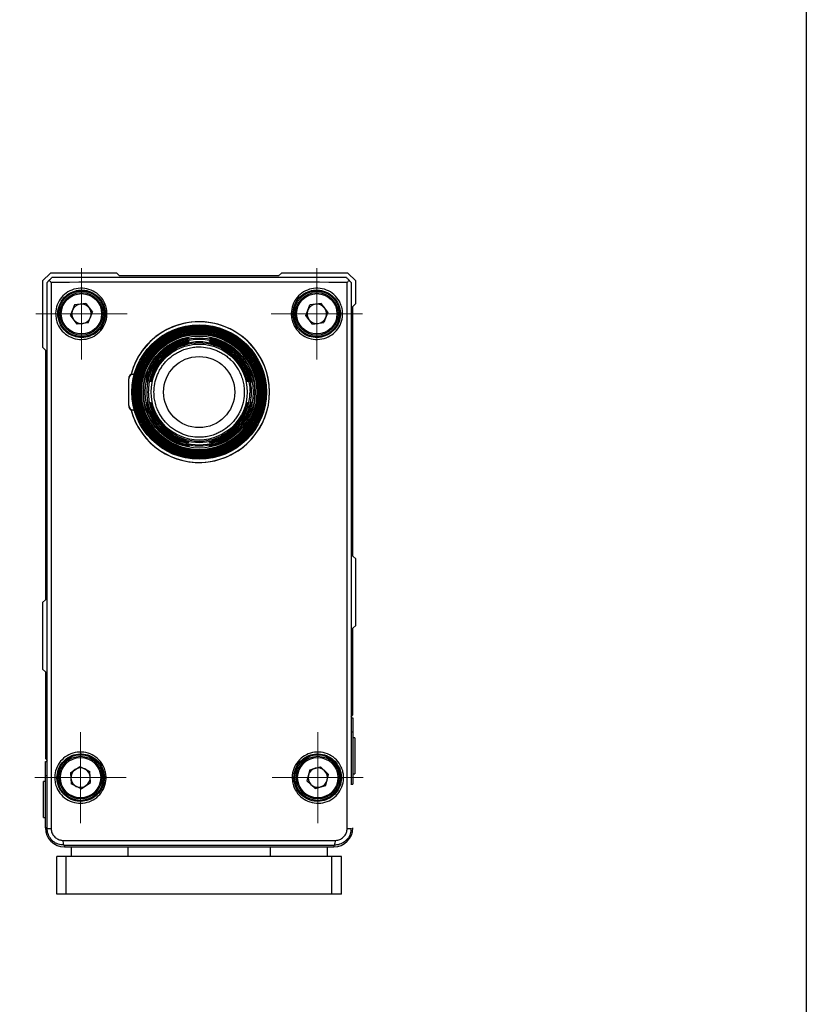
# Model space of a CAD drawing. Header units: inches. Extents: x 0 to 5766, y -2164 to 1330.
# Tile 98 of 210: x 3517 to 3600, y 291 to 395. Entities that reach past the tile are written whole.
import ezdxf

# ---------------------------------------------------------------- set-up
doc = ezdxf.new("R2010")
doc.units = ezdxf.units.IN
doc.header["$MEASUREMENT"] = 0
for name, pattern in [('AM_ISO08W050x2', [9, 6, -0.75, 1.5, -0.75]), ('CENTER', [2, 1.25, -0.25, 0.25, -0.25]), ('SLD-實線', [0])]:
    doc.linetypes.add(name, pattern=pattern)
doc.layers.add('AM_7', color=4, linetype='CENTER', lineweight=15)

# ---------------------------------------------------------------- blocks, each defined once
blk = doc.blocks.new('108度接頭-側視')
at = {"linetype": 'Continuous', "lineweight": 25}
for p, q in [((-1.09, 5.69), (-1.09, 5.68)), ((-1.09, 5.32), (-1.09, 5.31)), ((1.09, 5.68), (1.09, 5.69)), ((1.09, 5.31), (1.09, 5.32)), ((-7.42, -1.4), (-7.42, 1.4)), ((-6.92, 1.9), (-6.83, 1.9)), ((-5.5, 1.09), (-5.5, 1.09)), ((-5.29, 2.02), (-5.19, 1.98)), ((-5.12, 1.09), (-5.13, 1.09)), ((-4.9, 2.03), (-4.79, 1.98)), ((4.9, 2.03), (4.79, 1.98)), ((5.13, 1.09), (5.12, 1.09)), ((5.29, 2.02), (5.18, 1.98)), ((5.5, 1.09), (5.5, 1.09)), ((-5.73, 0), (-5.86, 0)), ((-5.36, 0), (-5.49, 0)), ((5.36, 0), (5.49, 0)), ((5.86, 0), (5.73, 0)), ((-6.83, -1.9), (-6.92, -1.9)), ((-5.5, -1.09), (-5.5, -1.09)), ((-5.29, -2.02), (-5.18, -1.98)), ((-5.13, -1.09), (-5.12, -1.09)), ((-4.9, -2.03), (-4.79, -1.98)), ((4.79, -1.98), (4.9, -2.03)), ((5.12, -1.09), (5.13, -1.09)), ((5.18, -1.98), (5.29, -2.02)), ((5.5, -1.09), (5.5, -1.09)), ((-1.09, -5.31), (-1.09, -5.32)), ((-1.09, -5.68), (-1.09, -5.69)), ((1.09, -5.32), (1.09, -5.31)), ((1.09, -5.69), (1.09, -5.68))]:
    blk.add_line(p, q, dxfattribs=at)
at = {"linetype": 'Continuous', "lineweight": 25, "flags": 128}
for points in [[(-5.38, 1.24), (-5.34, 1.25), (-5.31, 1.25)], [(5.38, -1.24), (5.34, -1.25), (5.31, -1.25)]]:
    blk.add_lwpolyline(points, dxfattribs=at)
at = {"linetype": 'Continuous', "lineweight": 25}
for radius in [7.09, 7, 6.9, 6.81, 6.72, 6.63, 6.54, 6.45, 6.35, 6.26, 6.17, 6.08, 5.91, 5.06, 3.75]:
    blk.add_circle((0, 0), radius, dxfattribs=at)
for centre, radius, start, end in [((0, 0), 7.41, 0, 165.124), ((0, 0), 5.67, 20.8997, 159.1003), ((0, 0), 5.55, 21.3757, 158.6243), ((0, 0), 5.55, 21.3757, 158.6243), ((0, 0), 5.3, 22.4827, 157.5173), ((-0.47, 5.94), 1.59, 196.1217, 200.5098), ((-1.05, 5.5), 0.2, 100.7479, 157.9623), ((-1.05, 5.12), 0.2, 101.5139, 158.3609), ((-1.05, 5.49), 0.2, 100.7682, 155.4127), ((-1.05, 5.11), 0.2, 101.5371, 155.7246), ((1.05, 5.5), 0.2, 46.6593, 79.2352), ((1.05, 5.49), 0.2, 52.5292, 79.2126), ((1.05, 5.12), 0.2, 45.7614, 78.4694), ((1.05, 5.11), 0.2, 51.7191, 78.4439), ((0.5, 5.93), 1.57, 339.5264, 343.8875), ((0, 0), 5.18, 23.0368, 156.9632), ((0, 0), 5.18, 23.0368, 156.9632), ((-0.48, 5.59), 1.6, 197.6116, 201.9612), ((0.5, 5.58), 1.58, 338.0745, 342.3974), ((-6.92, 1.4), 0.5, 90, 180), ((-5.31, 1.05), 0.2, 138.3629, 168.8611), ((-5.3, 1.05), 0.2, 142.0913, 168.8453), ((-5.3, 1.05), 0.199, 90.0016, 110.8228), ((-4.93, 1.05), 0.2, 137.5532, 168.0387), ((-4.93, 1.05), 0.2, 141.2791, 168.021), ((4.93, 1.05), 0.2, 11.9601, 65.8112), ((4.93, 1.05), 0.2, 11.9445, 67.5988), ((5.3, 1.05), 0.2, 11.1356, 65.4358), ((5.31, 1.05), 0.2, 11.1219, 67.2012), ((0, 0), 7.42, 194.8665, 0), ((-6.92, -1.4), 0.5, 180, 270), ((-5.3, -1.05), 0.2, 191.1355, 245.4883), ((-5.31, -1.05), 0.2, 191.1219, 247.2012), ((0, 0), 5.67, 200.8997, 339.1003), ((0, 0), 5.55, 201.3757, 338.6243), ((0, 0), 5.55, 201.3757, 338.6243), ((-4.93, -1.05), 0.2, 191.9445, 247.5988), ((-4.93, -1.05), 0.2, 191.9601, 245.8112), ((0, 0), 5.3, 202.4827, 337.5173), ((0, 0), 5.18, 203.0368, 336.9632), ((0, 0), 5.18, 203.0368, 336.9632), ((4.93, -1.05), 0.2, 321.2791, 348.021), ((4.93, -1.05), 0.2, 317.5532, 348.0387), ((5.3, -1.05), 0.199, 270.0016, 290.4166), ((5.3, -1.05), 0.2, 322.0913, 348.8453), ((5.31, -1.05), 0.2, 318.3629, 348.8611), ((-0.5, -5.58), 1.58, 158.0745, 162.3974), ((0.48, -5.59), 1.6, 17.6116, 21.9612), ((-0.5, -5.93), 1.57, 159.5264, 163.8875), ((-1.05, -5.12), 0.2, 225.7614, 258.4694), ((-1.05, -5.5), 0.2, 226.6593, 259.2352), ((-1.05, -5.11), 0.2, 231.7191, 258.4439), ((-1.05, -5.49), 0.2, 232.5292, 259.2126), ((1.05, -5.11), 0.2, 281.5372, 335.5452), ((1.05, -5.12), 0.2, 281.5139, 338.3609), ((1.05, -5.49), 0.2, 280.7683, 335.1961), ((1.05, -5.5), 0.2, 280.7479, 337.9623), ((0.47, -5.94), 1.59, 16.1217, 20.5098)]:
    blk.add_arc(centre, radius, start, end, dxfattribs=at)
for points, knots in [([(-5.86, 0), (-5.84, 0.29), (-5.82, 0.88), (-5.65, 1.6), (-5.45, 2.16), (-5.27, 2.57), (-5.05, 2.97), (-4.74, 3.46), (-4.29, 4.01), (-3.66, 4.6), (-2.89, 5.13), (-2.3, 5.37), (-2, 5.5)], [0, 0, 0, 0, 0.1218445, 0.2457066, 0.3084396, 0.371677, 0.4354186, 0.4996639, 0.6121704, 0.7330676, 0.8623472, 1, 1, 1, 1]), ([(-2, 5.37), (-2.29, 5.24), (-2.86, 5), (-3.49, 4.56), (-3.93, 4.18), (-4.22, 3.88), (-4.48, 3.58), (-4.81, 3.13), (-5.17, 2.51), (-5.49, 1.69), (-5.69, 0.85), (-5.71, 0.28), (-5.73, 0)], [0, 0, 0, 0, 0.137437, 0.266712, 0.328332, 0.387909, 0.445443, 0.500935, 0.628661, 0.754411, 0.878189, 1, 1, 1, 1]), ([(-1.09, 5.31), (-1.09, 5.3), (-1.1, 5.29), (-1.16, 5.27), (-1.25, 5.24), (-1.41, 5.19), (-1.66, 5.11), (-1.89, 5.02), (-2.01, 4.98)], [0, 0, 0, 0, 0.125179, 0.250926, 0.375331, 0.501218, 0.750409, 1, 1, 1, 1]), ([(-2, 5.5), (-1.89, 5.54), (-1.66, 5.61), (-1.4, 5.67), (-1.24, 5.69), (-1.16, 5.7), (-1.1, 5.7), (-1.09, 5.7), (-1.09, 5.69)], [0, 0, 0, 0, 0.250195, 0.499281, 0.624871, 0.749499, 0.874886, 1, 1, 1, 1]), ([(-1.09, 5.68), (-1.09, 5.68), (-1.1, 5.67), (-1.18, 5.64), (-1.35, 5.59), (-1.66, 5.49), (-1.89, 5.41), (-2, 5.37)], [0, 0, 0, 0, 0.125367, 0.251256, 0.500577, 0.750103, 1, 1, 1, 1]), ([(-2, 5.1), (-1.89, 5.15), (-1.66, 5.23), (-1.41, 5.29), (-1.25, 5.32), (-1.16, 5.33), (-1.1, 5.33), (-1.09, 5.32), (-1.09, 5.32)], [0, 0, 0, 0, 0.250208, 0.499305, 0.624944, 0.749507, 0.874905, 1, 1, 1, 1]), ([(1.09, 5.69), (1.09, 5.7), (1.1, 5.7), (1.16, 5.7), (1.24, 5.69), (1.4, 5.67), (1.66, 5.61), (1.89, 5.54), (2, 5.5)], [0, 0, 0, 0, 0.12538, 0.251104, 0.375672, 0.501341, 0.75042, 1, 1, 1, 1]), ([(2, 5.37), (1.89, 5.41), (1.66, 5.49), (1.35, 5.59), (1.18, 5.64), (1.1, 5.67), (1.09, 5.68), (1.09, 5.68)], [0, 0, 0, 0, 0.250528, 0.499998, 0.749264, 0.874856, 1, 1, 1, 1]), ([(1.09, 5.32), (1.09, 5.32), (1.1, 5.33), (1.16, 5.33), (1.25, 5.32), (1.41, 5.29), (1.66, 5.23), (1.89, 5.15), (2, 5.1)], [0, 0, 0, 0, 0.125365, 0.2511032, 0.3756163, 0.5013437, 0.7504043, 1, 1, 1, 1]), ([(2.01, 4.98), (1.89, 5.02), (1.66, 5.11), (1.41, 5.19), (1.25, 5.24), (1.16, 5.27), (1.1, 5.29), (1.09, 5.3), (1.09, 5.31)], [0, 0, 0, 0, 0.250236, 0.499395, 0.625166, 0.749599, 0.875047, 1, 1, 1, 1]), ([(2, 5.5), (2.3, 5.37), (2.89, 5.13), (3.54, 4.68), (3.99, 4.29), (4.29, 3.99), (4.56, 3.68), (4.91, 3.22), (5.28, 2.58), (5.61, 1.74), (5.82, 0.88), (5.84, 0.29), (5.86, 0)], [0, 0, 0, 0, 0.137821, 0.267257, 0.328871, 0.388381, 0.445786, 0.501086, 0.628823, 0.754556, 0.878283, 1, 1, 1, 1]), ([(5.73, 0), (5.71, 0.28), (5.69, 0.85), (5.52, 1.55), (5.33, 2.1), (5.16, 2.5), (4.95, 2.89), (4.65, 3.37), (4.22, 3.91), (3.6, 4.48), (2.86, 5), (2.29, 5.25), (2, 5.37)], [0, 0, 0, 0, 0.121943, 0.245861, 0.308608, 0.371852, 0.435593, 0.499831, 0.612655, 0.733623, 0.862737, 1, 1, 1, 1]), ([(-5.49, 0), (-5.48, 0.27), (-5.45, 0.81), (-5.3, 1.47), (-5.12, 1.99), (-4.96, 2.37), (-4.76, 2.74), (-4.48, 3.18), (-4.08, 3.7), (-3.5, 4.25), (-2.81, 4.75), (-2.28, 4.98), (-2, 5.1)], [0, 0, 0, 0, 0.12207, 0.24609, 0.308875, 0.372147, 0.435907, 0.500154, 0.613267, 0.734284, 0.863198, 1, 1, 1, 1]), ([(-2.01, 4.98), (-2.28, 4.85), (-2.81, 4.61), (-3.5, 4.09), (-4.1, 3.49), (-4.57, 2.84), (-4.94, 2.14), (-5.18, 1.43), (-5.33, 0.71), (-5.35, 0.23), (-5.36, 0)], [0, 0, 0, 0, 0.139909, 0.27555, 0.406928, 0.534046, 0.656909, 0.77552, 0.889883, 1, 1, 1, 1]), ([(-4.76, 0), (-4.74, 0.3), (-4.71, 0.9), (-4.49, 1.63), (-4.23, 2.19), (-3.99, 2.61), (-3.7, 3.01), (-3.26, 3.49), (-2.75, 3.91), (-2.19, 4.23), (-1.72, 4.45), (-1.19, 4.62), (-0.6, 4.74), (0.1, 4.78), (0.9, 4.71), (1.63, 4.49), (2.19, 4.23), (2.61, 3.99), (3.01, 3.7), (3.49, 3.26), (3.91, 2.75), (4.23, 2.19), (4.45, 1.72), (4.62, 1.19), (4.74, 0.6), (4.75, 0.2), (4.76, 0)], [0, 0, 0, 0, 0.059972, 0.119927, 0.152119, 0.184276, 0.217153, 0.249995, 0.315625, 0.347818, 0.379975, 0.420106, 0.459901, 0.5, 0.559981, 0.619927, 0.652119, 0.684276, 0.717153, 0.749995, 0.815625, 0.847818, 0.879975, 0.920098, 0.959893, 1, 1, 1, 1]), ([(2, 5.1), (2.28, 4.98), (2.81, 4.74), (3.4, 4.32), (3.81, 3.96), (4.08, 3.68), (4.32, 3.39), (4.63, 2.96), (4.97, 2.37), (5.27, 1.6), (5.45, 0.81), (5.48, 0.27), (5.49, 0)], [0, 0, 0, 0, 0.136968, 0.266046, 0.327666, 0.387306, 0.444966, 0.500645, 0.628378, 0.754184, 0.878058, 1, 1, 1, 1]), ([(2.01, 4.98), (2.28, 4.85), (2.81, 4.61), (3.5, 4.09), (4.1, 3.49), (4.57, 2.84), (4.94, 2.14), (5.18, 1.43), (5.33, 0.71), (5.35, 0.23), (5.36, 0)], [0, 0, 0, 0, 0.139909, 0.27555, 0.406928, 0.534046, 0.656909, 0.77552, 0.889883, 1, 1, 1, 1]), ([(-7.16, 1.9), (-7.2, 1.88), (-7.27, 1.83), (-7.35, 1.72), (-7.41, 1.6), (-7.41, 1.51), (-7.42, 1.47)], [0, 0, 0, 0, 0.245503, 0.499783, 0.754179, 1, 1, 1, 1]), ([(-7.15, 1.9), (-7.16, 1.9), (-7.18, 1.9), (-7.09, 1.9), (-6.96, 1.9), (-6.92, 1.9)], [0, 0, 0, 0, 0.111985, 0.656426, 1, 1, 1, 1]), ([(-5.5, 1.09), (-5.51, 1.09), (-5.51, 1.1), (-5.51, 1.16), (-5.5, 1.25), (-5.48, 1.41), (-5.42, 1.68), (-5.33, 1.91), (-5.29, 2.02)], [0, 0, 0, 0, 0.125377, 0.251122, 0.375644, 0.501354, 0.750401, 1, 1, 1, 1]), ([(-5.17, 2.02), (-5.21, 1.91), (-5.3, 1.67), (-5.38, 1.41), (-5.43, 1.25), (-5.46, 1.16), (-5.48, 1.1), (-5.49, 1.09), (-5.5, 1.09)], [0, 0, 0, 0, 0.250209, 0.499357, 0.625115, 0.74957, 0.875027, 1, 1, 1, 1]), ([(-5.13, 1.09), (-5.13, 1.1), (-5.14, 1.1), (-5.14, 1.16), (-5.12, 1.26), (-5.09, 1.42), (-5.03, 1.68), (-4.94, 1.91), (-4.9, 2.03)], [0, 0, 0, 0, 0.12536, 0.251122, 0.37558, 0.501357, 0.750384, 1, 1, 1, 1]), ([(-4.77, 2.03), (-4.82, 1.91), (-4.91, 1.68), (-5, 1.42), (-5.05, 1.26), (-5.08, 1.16), (-5.11, 1.1), (-5.12, 1.1), (-5.12, 1.09)], [0, 0, 0, 0, 0.25023, 0.499393, 0.625218, 0.749587, 0.875063, 1, 1, 1, 1]), ([(5.12, 1.09), (5.12, 1.1), (5.11, 1.1), (5.08, 1.16), (5.05, 1.26), (5, 1.42), (4.91, 1.68), (4.82, 1.91), (4.77, 2.03)], [0, 0, 0, 0, 0.125179, 0.250972, 0.375309, 0.501246, 0.750403, 1, 1, 1, 1]), ([(4.9, 2.03), (4.94, 1.91), (5.03, 1.68), (5.09, 1.42), (5.12, 1.25), (5.14, 1.16), (5.14, 1.1), (5.13, 1.1), (5.13, 1.09)], [0, 0, 0, 0, 0.250144, 0.499271, 0.624965, 0.749479, 0.874905, 1, 1, 1, 1]), ([(5.5, 1.09), (5.49, 1.09), (5.48, 1.1), (5.46, 1.16), (5.43, 1.25), (5.38, 1.41), (5.3, 1.68), (5.21, 1.91), (5.17, 2.02)], [0, 0, 0, 0, 0.125212, 0.250982, 0.375386, 0.50124, 0.750417, 1, 1, 1, 1]), ([(5.29, 2.02), (5.33, 1.91), (5.42, 1.67), (5.48, 1.41), (5.5, 1.25), (5.51, 1.16), (5.51, 1.1), (5.51, 1.09), (5.5, 1.09)], [0, 0, 0, 0, 0.250145, 0.49925, 0.624886, 0.749471, 0.874885, 1, 1, 1, 1]), ([(-2, -5.5), (-2.3, -5.37), (-2.89, -5.13), (-3.54, -4.68), (-3.99, -4.29), (-4.29, -3.99), (-4.56, -3.68), (-4.91, -3.22), (-5.28, -2.58), (-5.61, -1.74), (-5.82, -0.88), (-5.84, -0.29), (-5.86, 0)], [0, 0, 0, 0, 0.1378293, 0.2672679, 0.3288812, 0.3883892, 0.445791, 0.5010861, 0.6288292, 0.7545645, 0.878289, 1, 1, 1, 1]), ([(-5.73, 0), (-5.71, -0.28), (-5.69, -0.85), (-5.52, -1.55), (-5.33, -2.1), (-5.16, -2.5), (-4.95, -2.89), (-4.65, -3.37), (-4.22, -3.91), (-3.6, -4.48), (-2.86, -5), (-2.29, -5.24), (-2, -5.37)], [0, 0, 0, 0, 0.1219379, 0.2458548, 0.3086021, 0.3718468, 0.4355897, 0.4998313, 0.6126486, 0.7336138, 0.8627299, 1, 1, 1, 1]), ([(-2, -5.1), (-2.28, -4.98), (-2.81, -4.74), (-3.4, -4.32), (-3.81, -3.96), (-4.08, -3.68), (-4.32, -3.39), (-4.63, -2.96), (-4.97, -2.37), (-5.27, -1.6), (-5.45, -0.81), (-5.48, -0.27), (-5.49, 0)], [0, 0, 0, 0, 0.13696, 0.266036, 0.327656, 0.387298, 0.444961, 0.500645, 0.628372, 0.754175, 0.878052, 1, 1, 1, 1]), ([(-5.36, 0), (-5.35, -0.23), (-5.33, -0.71), (-5.18, -1.43), (-4.94, -2.14), (-4.57, -2.84), (-4.1, -3.49), (-3.5, -4.09), (-2.81, -4.61), (-2.28, -4.85), (-2.01, -4.98)], [0, 0, 0, 0, 0.110117, 0.22448, 0.343091, 0.465954, 0.593072, 0.72445, 0.860091, 1, 1, 1, 1]), ([(4.76, 0), (4.74, -0.3), (4.71, -0.9), (4.49, -1.63), (4.23, -2.19), (3.99, -2.61), (3.7, -3.01), (3.26, -3.49), (2.75, -3.91), (2.19, -4.23), (1.72, -4.45), (1.19, -4.62), (0.6, -4.74), (-0.1, -4.78), (-0.9, -4.71), (-1.63, -4.49), (-2.19, -4.23), (-2.61, -3.99), (-3.01, -3.7), (-3.49, -3.26), (-3.91, -2.75), (-4.23, -2.19), (-4.45, -1.72), (-4.62, -1.19), (-4.74, -0.6), (-4.75, -0.2), (-4.76, 0)], [0, 0, 0, 0, 0.0599721, 0.1199267, 0.152119, 0.1842761, 0.2171534, 0.2499947, 0.3156254, 0.3478177, 0.3799748, 0.4201058, 0.4599007, 0.5000004, 0.5599813, 0.6199267, 0.652119, 0.6842761, 0.7171534, 0.7499947, 0.8156254, 0.8478177, 0.8799748, 0.9200977, 0.9598926, 1, 1, 1, 1]), ([(5.49, 0), (5.48, -0.27), (5.45, -0.81), (5.3, -1.47), (5.12, -1.99), (4.96, -2.37), (4.76, -2.74), (4.48, -3.18), (4.08, -3.7), (3.5, -4.25), (2.81, -4.75), (2.28, -4.98), (2, -5.1)], [0, 0, 0, 0, 0.1220698, 0.2460899, 0.3088749, 0.3721474, 0.4359073, 0.500154, 0.6132671, 0.7342842, 0.8631979, 1, 1, 1, 1]), ([(2, -5.37), (2.29, -5.24), (2.86, -5), (3.49, -4.56), (3.93, -4.18), (4.22, -3.88), (4.48, -3.58), (4.81, -3.13), (5.17, -2.51), (5.49, -1.69), (5.69, -0.85), (5.71, -0.28), (5.73, 0)], [0, 0, 0, 0, 0.137437, 0.266712, 0.328332, 0.387909, 0.445443, 0.500935, 0.628661, 0.754411, 0.878189, 1, 1, 1, 1]), ([(5.86, 0), (5.84, -0.29), (5.82, -0.88), (5.65, -1.6), (5.45, -2.16), (5.27, -2.57), (5.05, -2.97), (4.74, -3.46), (4.29, -4.01), (3.66, -4.6), (2.89, -5.13), (2.3, -5.37), (2, -5.5)], [0, 0, 0, 0, 0.1218445, 0.2457066, 0.3084396, 0.371677, 0.4354186, 0.4996639, 0.6121704, 0.7330676, 0.8623472, 1, 1, 1, 1]), ([(2.01, -4.98), (2.28, -4.85), (2.81, -4.61), (3.5, -4.09), (4.1, -3.49), (4.57, -2.84), (4.94, -2.14), (5.18, -1.43), (5.33, -0.71), (5.35, -0.23), (5.36, 0)], [0, 0, 0, 0, 0.139909, 0.27555, 0.406928, 0.534046, 0.656909, 0.77552, 0.889883, 1, 1, 1, 1]), ([(-7.42, -1.47), (-7.41, -1.51), (-7.41, -1.6), (-7.35, -1.72), (-7.27, -1.83), (-7.2, -1.88), (-7.16, -1.9)], [0, 0, 0, 0, 0.245823, 0.50022, 0.7545, 1, 1, 1, 1]), ([(-6.92, -1.9), (-7, -1.9), (-7.14, -1.9), (-7.15, -1.9), (-7.15, -1.9)], [0, 0, 0, 0, 0.55696, 1, 1, 1, 1]), ([(-5.29, -2.02), (-5.33, -1.91), (-5.42, -1.67), (-5.48, -1.41), (-5.5, -1.25), (-5.51, -1.16), (-5.51, -1.1), (-5.51, -1.09), (-5.5, -1.09)], [0, 0, 0, 0, 0.250145, 0.49925, 0.624886, 0.749471, 0.874885, 1, 1, 1, 1]), ([(-5.5, -1.09), (-5.49, -1.09), (-5.48, -1.1), (-5.46, -1.16), (-5.43, -1.25), (-5.38, -1.41), (-5.3, -1.68), (-5.21, -1.91), (-5.17, -2.02)], [0, 0, 0, 0, 0.1252117, 0.2509824, 0.3753863, 0.5012399, 0.7504166, 1, 1, 1, 1]), ([(-4.9, -2.03), (-4.94, -1.91), (-5.03, -1.68), (-5.09, -1.42), (-5.12, -1.25), (-5.14, -1.16), (-5.14, -1.1), (-5.13, -1.1), (-5.13, -1.09)], [0, 0, 0, 0, 0.250144, 0.499271, 0.624965, 0.749479, 0.874905, 1, 1, 1, 1]), ([(-5.12, -1.09), (-5.12, -1.1), (-5.11, -1.1), (-5.08, -1.16), (-5.05, -1.26), (-5, -1.42), (-4.91, -1.68), (-4.82, -1.91), (-4.77, -2.03)], [0, 0, 0, 0, 0.125179, 0.250972, 0.375309, 0.501246, 0.750403, 1, 1, 1, 1]), ([(4.77, -2.03), (4.82, -1.91), (4.91, -1.68), (5, -1.42), (5.05, -1.26), (5.08, -1.16), (5.11, -1.1), (5.12, -1.1), (5.12, -1.09)], [0, 0, 0, 0, 0.25023, 0.499393, 0.625218, 0.749587, 0.875063, 1, 1, 1, 1]), ([(5.13, -1.09), (5.13, -1.1), (5.14, -1.1), (5.14, -1.16), (5.12, -1.26), (5.09, -1.42), (5.03, -1.68), (4.94, -1.91), (4.9, -2.03)], [0, 0, 0, 0, 0.12536, 0.251122, 0.37558, 0.501357, 0.750384, 1, 1, 1, 1]), ([(5.17, -2.02), (5.21, -1.91), (5.3, -1.67), (5.38, -1.41), (5.43, -1.25), (5.46, -1.16), (5.48, -1.1), (5.49, -1.09), (5.5, -1.09)], [0, 0, 0, 0, 0.250209, 0.499357, 0.625115, 0.74957, 0.875027, 1, 1, 1, 1]), ([(5.5, -1.09), (5.51, -1.09), (5.51, -1.1), (5.51, -1.16), (5.5, -1.25), (5.48, -1.41), (5.42, -1.68), (5.33, -1.91), (5.29, -2.02)], [0, 0, 0, 0, 0.125377, 0.251122, 0.375644, 0.501354, 0.750401, 1, 1, 1, 1]), ([(-2.01, -4.98), (-1.89, -5.02), (-1.66, -5.11), (-1.41, -5.19), (-1.25, -5.24), (-1.16, -5.27), (-1.1, -5.3), (-1.09, -5.3), (-1.09, -5.31)], [0, 0, 0, 0, 0.250236, 0.499395, 0.625166, 0.749599, 0.875047, 1, 1, 1, 1]), ([(-1.09, -5.32), (-1.09, -5.32), (-1.1, -5.33), (-1.16, -5.33), (-1.25, -5.32), (-1.41, -5.29), (-1.66, -5.23), (-1.89, -5.15), (-2, -5.1)], [0, 0, 0, 0, 0.125365, 0.251103, 0.375616, 0.501344, 0.750404, 1, 1, 1, 1]), ([(1.09, -5.31), (1.09, -5.3), (1.1, -5.3), (1.16, -5.27), (1.25, -5.24), (1.41, -5.19), (1.66, -5.11), (1.89, -5.02), (2.01, -4.98)], [0, 0, 0, 0, 0.125179, 0.250926, 0.375331, 0.501218, 0.750409, 1, 1, 1, 1]), ([(2, -5.1), (1.89, -5.15), (1.66, -5.23), (1.41, -5.29), (1.25, -5.32), (1.16, -5.33), (1.1, -5.33), (1.09, -5.32), (1.09, -5.32)], [0, 0, 0, 0, 0.250208, 0.499305, 0.624944, 0.749507, 0.874905, 1, 1, 1, 1]), ([(-2, -5.37), (-1.89, -5.41), (-1.66, -5.49), (-1.35, -5.59), (-1.18, -5.64), (-1.1, -5.67), (-1.09, -5.68), (-1.09, -5.68)], [0, 0, 0, 0, 0.250528, 0.499998, 0.749264, 0.874856, 1, 1, 1, 1]), ([(-1.09, -5.69), (-1.09, -5.7), (-1.1, -5.7), (-1.16, -5.7), (-1.24, -5.69), (-1.4, -5.67), (-1.66, -5.61), (-1.89, -5.54), (-2, -5.5)], [0, 0, 0, 0, 0.12538, 0.251104, 0.375672, 0.501341, 0.75042, 1, 1, 1, 1]), ([(1.09, -5.68), (1.09, -5.68), (1.1, -5.67), (1.18, -5.64), (1.35, -5.59), (1.66, -5.49), (1.89, -5.41), (2, -5.37)], [0, 0, 0, 0, 0.125367, 0.251256, 0.500577, 0.750103, 1, 1, 1, 1]), ([(2, -5.5), (1.89, -5.54), (1.66, -5.61), (1.4, -5.67), (1.24, -5.69), (1.16, -5.7), (1.1, -5.7), (1.09, -5.7), (1.09, -5.69)], [0, 0, 0, 0, 0.2501954, 0.4992811, 0.6248711, 0.7494993, 0.8748861, 1, 1, 1, 1])]:
    blk.add_open_spline(points, degree=3, knots=knots, dxfattribs=at)

msp = doc.modelspace()

# ---------------------------------------------------------------- linework, layer by layer
at = {"color": 7, "linetype": 'SLD-實線', "lineweight": 25}
for p, q in [((3520.575, 368.526), (3519.753, 367.704)), ((3527.575, 368.526), (3520.575, 368.526)), ((3527.875, 368.226), (3527.575, 368.526)), ((3544.93, 368.526), (3544.63, 368.226)), ((3551.93, 368.526), (3544.93, 368.526)), ((3552.753, 367.704), (3551.93, 368.526)), ((3519.753, 367.704), (3519.753, 360.704)), ((3520.24, 309.963), (3520.24, 367.539)), ((3520.654, 367.539), (3520.654, 309.963)), ((3544.63, 368.226), (3527.875, 368.226)), ((3551.851, 309.963), (3551.851, 367.539)), ((3552.266, 367.54), (3552.266, 314.568)), ((3552.753, 365.309), (3552.753, 367.704)), ((3523.131, 365.161), (3522.682, 364.069)), ((3524.301, 365.319), (3523.131, 365.161)), ((3524.301, 365.319), (3525.023, 364.384)), ((3524.574, 363.292), (3525.023, 364.384)), ((3547.483, 364.066), (3547.928, 365.159)), ((3549.098, 365.32), (3547.928, 365.159)), ((3549.822, 364.387), (3549.098, 365.32)), ((3549.822, 364.387), (3549.377, 363.294)), ((3552.453, 365.009), (3552.753, 365.309)), ((3552.453, 338.681), (3552.453, 365.009)), ((3523.404, 363.134), (3522.682, 364.069)), ((3548.207, 363.133), (3547.483, 364.066)), ((3524.574, 363.292), (3523.404, 363.134)), ((3548.207, 363.133), (3549.377, 363.294)), ((3519.753, 360.704), (3520.053, 360.404)), ((3520.053, 360.404), (3520.053, 334.076)), ((3552.753, 338.381), (3552.453, 338.681)), ((3552.753, 331.381), (3552.753, 338.381)), ((3520.053, 334.076), (3519.753, 333.776)), ((3519.753, 333.776), (3519.753, 326.776)), ((3552.453, 331.081), (3552.753, 331.381)), ((3552.453, 321.931), (3552.453, 331.081)), ((3519.753, 326.776), (3520.053, 326.476)), ((3520.053, 326.476), (3520.053, 317.326)), ((3552.266, 321.744), (3552.453, 321.931)), ((3552.266, 321.631), (3552.453, 321.631)), ((3552.453, 321.631), (3552.453, 320.131)), ((3552.453, 320.131), (3552.453, 314.631)), ((3552.653, 319.531), (3552.453, 319.531)), ((3552.653, 319.531), (3552.653, 315.731)), ((3520.053, 317.326), (3520.24, 317.139)), ((3520.053, 317.026), (3520.24, 317.026)), ((3520.053, 315.526), (3520.053, 317.026)), ((3522.69, 315.842), (3523.668, 316.504)), ((3522.69, 315.842), (3522.775, 314.664)), ((3523.668, 316.504), (3524.73, 315.988)), ((3524.815, 314.811), (3524.73, 315.988)), ((3547.907, 316.15), (3547.616, 315.006)), ((3547.907, 316.15), (3549.043, 316.471)), ((3549.043, 316.471), (3549.889, 315.647)), ((3549.598, 314.502), (3549.889, 315.647)), ((3552.453, 315.731), (3552.653, 315.731)), ((3520.053, 314.926), (3519.853, 314.926)), ((3519.853, 311.126), (3519.853, 314.926)), ((3520.053, 310.026), (3520.053, 315.526)), ((3523.837, 314.149), (3522.775, 314.664)), ((3523.837, 314.149), (3524.815, 314.811)), ((3548.462, 314.182), (3547.616, 315.006)), ((3548.462, 314.182), (3549.598, 314.502)), ((3519.853, 311.126), (3520.053, 311.126)), ((3520.24, 309.963), (3520.654, 309.963)), ((3551.851, 309.963), (3552.266, 309.963)), ((3522.053, 308.026), (3550.453, 308.026)), ((3522.753, 308.026), (3522.753, 307.026)), ((3528.753, 308.026), (3528.753, 307.026)), ((3543.753, 308.026), (3543.753, 307.026)), ((3549.753, 308.026), (3549.753, 307.026)), ((3521.253, 303.026), (3521.253, 307.026)), ((3522.253, 307.026), (3521.253, 307.026)), ((3522.253, 303.026), (3522.253, 307.026)), ((3550.253, 307.026), (3522.253, 307.026)), ((3550.253, 303.026), (3550.253, 307.026)), ((3551.253, 307.026), (3550.253, 307.026)), ((3551.253, 303.026), (3551.253, 307.026)), ((3522.253, 303.026), (3521.253, 303.026)), ((3550.253, 303.026), (3522.253, 303.026)), ((3551.253, 303.026), (3550.253, 303.026))]:
    msp.add_line(p, q, dxfattribs=at)
at = {"color": 8, "linetype": 'SLD-實線', "lineweight": 25}
for p, q in [((3552.453, 320.131), (3552.266, 320.131)), ((3520.24, 315.526), (3520.053, 315.526)), ((3552.266, 314.631), (3552.453, 314.631)), ((3520.24, 310.026), (3520.053, 310.026)), ((3522.053, 308.21), (3522.053, 308.026)), ((3550.453, 308.21), (3550.453, 308.026))]:
    msp.add_line(p, q, dxfattribs=at)
msp.add_lwpolyline([(3173.908, 203.663), (3173.908, 591.783), (3600.235, 591.783), (3600.235, 203.663)])
msp.add_lwpolyline([(3173.908, 591.783), (3600.235, 591.783), (3600.235, 0), (3173.908, 0)], close=True)
at = {"color": 7, "linetype": 'SLD-實線', "lineweight": 25}
for centre, radius in [((3523.853, 364.226), 2.4), ((3523.853, 364.226), 2.25), ((3548.653, 364.226), 2.4), ((3548.653, 364.226), 2.25), ((3523.853, 364.226), 2.125), ((3548.653, 364.226), 2.125), ((3523.753, 315.326), 2.4), ((3548.753, 315.326), 2.4), ((3523.753, 315.326), 2.25), ((3523.753, 315.326), 2.125), ((3548.753, 315.326), 2.25), ((3548.753, 315.326), 2.125)]:
    msp.add_circle(centre, radius, dxfattribs=at)
for centre, radius, start, end in [((3523.853, 364.226), 1.023, 157.67894, 217.67894), ((3523.853, 364.226), 1.023, 97.67894, 157.67894), ((3523.853, 364.226), 1.023, 37.67894, 97.67894), ((3523.853, 364.226), 1.022, 337.67894, 37.67894), ((3548.653, 364.226), 1.023, 157.8316, 217.8316), ((3548.653, 364.226), 1.023, 97.8316, 157.8316), ((3548.653, 364.226), 1.023, 37.8316, 97.8316), ((3548.653, 364.226), 1.022, 337.8316, 37.8316), ((3523.853, 364.226), 1.023, 217.67894, 277.67894), ((3523.853, 364.226), 1.023, 277.67894, 337.67894), ((3536.253, 355.976), 7.415, 270, 165.14205), ((3548.653, 364.226), 1.022, 217.8316, 277.8316), ((3548.653, 364.226), 1.022, 277.8316, 337.8316), ((3536.253, 355.976), 7.415, 194.84745, 270), ((3523.753, 315.326), 1.022, 124.10238, 184.10238), ((3523.753, 315.326), 1.022, 64.10238, 124.10238), ((3523.753, 315.326), 1.022, 4.10238, 64.10238), ((3548.753, 315.326), 1.023, 105.7379, 165.7379), ((3548.753, 315.326), 1.023, 45.7379, 105.7379), ((3548.753, 315.326), 1.023, 345.7379, 45.7379), ((3523.753, 315.326), 1.022, 184.10238, 244.10238), ((3523.753, 315.326), 1.022, 304.10238, 4.10238), ((3548.753, 315.326), 1.022, 165.7379, 225.7379), ((3548.753, 315.326), 1.022, 225.7379, 285.7379), ((3548.753, 315.326), 1.023, 285.7379, 345.7379), ((3523.753, 315.326), 1.022, 244.10238, 304.10238), ((3522.053, 310.026), 2, 180, 270), ((3550.453, 310.026), 2, 270, 0), ((3522.731, 308.583), 0.833, 171.22992, 206.59322), ((3549.775, 308.583), 0.833, 333.40678, 8.77008)]:
    msp.add_arc(centre, radius, start, end, dxfattribs=at)
for centre, major_axis, ratio, start_param, end_param in [((3520.74, 368.04), (0.5, 0.5), 0.0174471, 2.1825637, 3.1415847), ((3536.253, 365.974), (91.5, 0), 0.0173597, 1.3994863, 1.7421064), ((3536.253, 366.474), (91, 0), 0.0174551, 1.399488, 1.7421047), ((3551.766, 368.04), (-0.5, 0.5), 0.0174471, 3.1416006, 4.1006216), ((3536.253, 310.278), (91.5, 0), 0.0173597, 4.5549607, 4.8698173), ((3536.253, 309.779), (91, 0), 0.0174551, 4.5549607, 4.8698173)]:
    msp.add_ellipse(centre, major_axis=major_axis, ratio=ratio, start_param=start_param, end_param=end_param, dxfattribs=at)
for points, knots in [([(3520.445, 367.759), (3520.448, 367.762), (3520.496, 367.81), (3520.579, 367.891), (3520.671, 367.979), (3520.727, 368.032), (3520.735, 368.037), (3520.74, 368.039)], [0, 0, 0, 0, 0.0164035, 0.3379634, 0.5855771, 0.7878658, 1, 1, 1, 1]), ([(3520.445, 367.759), (3520.512, 367.688), (3520.58, 367.615), (3520.653, 367.541), (3520.654, 367.539)], [0, 0, 0, 0, 0.98581047, 1, 1, 1, 1]), ([(3551.766, 368.039), (3551.769, 368.037), (3551.777, 368.033), (3551.829, 367.984), (3551.92, 367.897), (3552.006, 367.813), (3552.057, 367.762), (3552.06, 367.759)], [0, 0, 0, 0, 0.197882, 0.3955234, 0.6425936, 0.98003, 1, 1, 1, 1]), ([(3552.06, 367.759), (3551.993, 367.688), (3551.926, 367.615), (3551.852, 367.541), (3551.851, 367.539)], [0, 0, 0, 0, 0.9858105, 1, 1, 1, 1]), ([(3521.147, 363.948), (3521.139, 364.063), (3521.113, 364.476), (3521.258, 365.191), (3521.714, 365.981), (3522.409, 366.58), (3523.269, 366.921), (3524.199, 366.957), (3525.091, 366.68), (3525.838, 366.123), (3526.292, 365.445), (3526.54, 364.685), (3526.574, 363.877), (3526.305, 362.997), (3525.762, 362.254), (3525.004, 361.731), (3524.113, 361.487), (3523.187, 361.551), (3522.33, 361.92), (3521.65, 362.554), (3521.259, 363.275), (3521.178, 363.762), (3521.147, 363.948)], [0, 0, 0, 0, 0.0202734, 0.0730276, 0.1258295, 0.1791562, 0.2331533, 0.2875796, 0.3420081, 0.396107, 0.4497783, 0.4834, 0.5365208, 0.5896506, 0.64285, 0.696269, 0.7500322, 0.8041879, 0.8586144, 0.9129794, 0.966872, 1, 1, 1, 1]), ([(3521.379, 363.969), (3521.407, 363.797), (3521.482, 363.347), (3521.706, 362.935), (3522.048, 362.485), (3522.472, 362.09), (3523.262, 361.749), (3524.118, 361.689), (3524.941, 361.916), (3525.643, 362.4), (3526.145, 363.088), (3526.393, 363.903), (3526.362, 364.651), (3526.133, 365.355), (3525.713, 365.983), (3525.022, 366.499), (3524.198, 366.755), (3523.338, 366.721), (3522.544, 366.406), (3521.902, 365.85), (3521.482, 365.119), (3521.347, 364.457), (3521.372, 364.075), (3521.379, 363.969)], [0, 0, 0, 0, 0.0331257, 0.0868216, 0.0870197, 0.1413831, 0.195802, 0.2499416, 0.3036868, 0.357098, 0.4103088, 0.4634682, 0.5166249, 0.5502649, 0.6039503, 0.658043, 0.7124538, 0.7668634, 0.8208522, 0.874177, 0.9269777, 0.9797282, 1, 1, 1, 1]), ([(3545.976, 363.941), (3545.968, 364.049), (3545.94, 364.457), (3546.079, 365.171), (3546.532, 365.969), (3547.227, 366.574), (3548.084, 366.917), (3549.009, 366.959), (3549.9, 366.69), (3550.653, 366.138), (3551.114, 365.46), (3551.366, 364.699), (3551.403, 363.894), (3551.144, 363.018), (3550.611, 362.275), (3549.86, 361.745), (3548.969, 361.489), (3548.039, 361.544), (3547.177, 361.908), (3546.493, 362.535), (3546.094, 363.256), (3546.009, 363.749), (3545.976, 363.941)], [0, 0, 0, 0, 0.0190447, 0.0721757, 0.1253332, 0.178663, 0.2322995, 0.2863264, 0.3406892, 0.3951221, 0.4492133, 0.4831776, 0.5359071, 0.5886427, 0.6415585, 0.6950834, 0.7492437, 0.8037154, 0.858073, 0.9120478, 0.9656064, 1, 1, 1, 1]), ([(3546.153, 363.962), (3546.184, 363.784), (3546.262, 363.329), (3546.493, 362.913), (3546.838, 362.469), (3547.265, 362.078), (3548.06, 361.743), (3548.92, 361.692), (3549.743, 361.929), (3550.436, 362.42), (3550.928, 363.108), (3551.168, 363.918), (3551.134, 364.664), (3550.901, 365.368), (3550.475, 365.996), (3549.78, 366.507), (3548.957, 366.756), (3548.102, 366.718), (3547.31, 366.401), (3546.668, 365.841), (3546.248, 365.101), (3546.12, 364.44), (3546.146, 364.062), (3546.153, 363.962)], [0, 0, 0, 0, 0.0344148, 0.0878948, 0.0879949, 0.1419691, 0.1963111, 0.2507647, 0.3049141, 0.358436, 0.4113509, 0.4640837, 0.5168092, 0.5507717, 0.6048619, 0.659292, 0.7136443, 0.7676535, 0.8212741, 0.874602, 0.9277778, 0.9809424, 1, 1, 1, 1]), ([(3521.047, 315.048), (3521.04, 315.163), (3521.013, 315.576), (3521.159, 316.291), (3521.614, 317.08), (3522.309, 317.68), (3523.168, 318.02), (3524.099, 318.057), (3524.991, 317.78), (3525.738, 317.223), (3526.192, 316.545), (3526.44, 315.784), (3526.473, 314.977), (3526.205, 314.097), (3525.662, 313.355), (3524.904, 312.832), (3524.013, 312.587), (3523.087, 312.651), (3522.231, 313.02), (3521.55, 313.654), (3521.16, 314.375), (3521.078, 314.862), (3521.047, 315.048)], [0, 0, 0, 0, 0.0202725, 0.0730137, 0.1258031, 0.1791235, 0.2331235, 0.2875601, 0.3420011, 0.3961088, 0.4497822, 0.4834027, 0.5365136, 0.5896333, 0.6428237, 0.6962384, 0.7500038, 0.8041684, 0.8586073, 0.9129825, 0.9668778, 1, 1, 1, 1]), ([(3521.279, 315.069), (3521.308, 314.897), (3521.382, 314.447), (3521.607, 314.035), (3521.948, 313.586), (3522.373, 313.191), (3523.163, 312.849), (3524.018, 312.79), (3524.842, 313.016), (3525.542, 313.5), (3526.044, 314.188), (3526.292, 315.003), (3526.261, 315.751), (3526.032, 316.455), (3525.613, 317.083), (3524.922, 317.599), (3524.098, 317.855), (3523.238, 317.821), (3522.444, 317.505), (3521.803, 316.95), (3521.382, 316.219), (3521.248, 315.557), (3521.272, 315.175), (3521.279, 315.069)], [0, 0, 0, 0, 0.0331195, 0.0868143, 0.0870156, 0.1413893, 0.1958211, 0.2499703, 0.3037183, 0.3571253, 0.410327, 0.463476, 0.5166221, 0.5502607, 0.603948, 0.6580498, 0.7124734, 0.7668941, 0.8208863, 0.8742049, 0.9269926, 0.9797295, 1, 1, 1, 1]), ([(3546.076, 315.042), (3546.069, 315.149), (3546.041, 315.557), (3546.179, 316.271), (3546.633, 317.069), (3547.327, 317.674), (3548.183, 318.017), (3549.109, 318.058), (3550, 317.79), (3550.752, 317.238), (3551.214, 316.56), (3551.466, 315.799), (3551.503, 314.994), (3551.243, 314.119), (3550.711, 313.376), (3549.961, 312.845), (3549.07, 312.59), (3548.139, 312.645), (3547.278, 313.008), (3546.593, 313.635), (3546.194, 314.356), (3546.11, 314.849), (3546.076, 315.042)], [0, 0, 0, 0, 0.0190334, 0.0721547, 0.1253023, 0.1786258, 0.2322622, 0.2862959, 0.3406703, 0.395115, 0.4492119, 0.4831781, 0.5358945, 0.588617, 0.6415214, 0.6950425, 0.7492081, 0.8036913, 0.8580609, 0.9120428, 0.9656015, 1, 1, 1, 1]), ([(3546.254, 315.063), (3546.284, 314.884), (3546.362, 314.429), (3546.593, 314.014), (3546.938, 313.569), (3547.366, 313.179), (3548.16, 312.843), (3549.021, 312.792), (3549.843, 313.029), (3550.536, 313.521), (3551.028, 314.209), (3551.268, 315.019), (3551.233, 315.764), (3551, 316.468), (3550.575, 317.096), (3549.88, 317.607), (3549.057, 317.856), (3548.201, 317.818), (3547.41, 317.5), (3546.768, 316.94), (3546.349, 316.201), (3546.221, 315.54), (3546.247, 315.162), (3546.254, 315.063)], [0, 0, 0, 0, 0.0344194, 0.0878968, 0.0879993, 0.1419807, 0.1963351, 0.2508009, 0.3049563, 0.3584745, 0.4113778, 0.4640968, 0.5168083, 0.5507723, 0.604868, 0.65931, 0.7136745, 0.7676912, 0.8213121, 0.8746338, 0.9277995, 0.9809539, 1, 1, 1, 1]), ([(3521.986, 308.21), (3521.787, 308.23), (3521.391, 308.27), (3520.864, 308.579), (3520.469, 309.031), (3520.267, 309.523), (3520.247, 309.842), (3520.24, 309.963)], [0, 0, 0, 0, 0.2172566, 0.4346224, 0.6518201, 0.8673932, 1, 1, 1, 1]), ([(3520.654, 309.963), (3520.66, 309.876), (3520.674, 309.648), (3520.819, 309.297), (3521.103, 308.974), (3521.481, 308.753), (3521.765, 308.724), (3521.907, 308.71)], [0, 0, 0, 0, 0.1318796, 0.3466417, 0.5637649, 0.7817638, 1, 1, 1, 1]), ([(3552.266, 309.963), (3552.247, 309.768), (3552.208, 309.377), (3551.912, 308.856), (3551.474, 308.458), (3550.982, 308.242), (3550.653, 308.219), (3550.519, 308.21)], [0, 0, 0, 0, 0.21256823, 0.42476842, 0.6380676, 0.85354081, 1, 1, 1, 1]), ([(3550.598, 308.71), (3550.693, 308.716), (3550.93, 308.733), (3551.283, 308.887), (3551.597, 309.171), (3551.81, 309.544), (3551.837, 309.823), (3551.851, 309.963)], [0, 0, 0, 0, 0.1471281, 0.3633966, 0.5768881, 0.7885369, 1, 1, 1, 1])]:
    msp.add_open_spline(points, degree=3, knots=knots, dxfattribs=at)
at = {"layer": 'AM_7', "linetype": 'AM_ISO08W050x2'}
for p, q in [((3523.853, 364.226), (3523.853, 369.026)), ((3548.653, 364.226), (3548.653, 369.026)), ((3523.853, 364.226), (3519.053, 364.226)), ((3523.853, 364.226), (3528.653, 364.226)), ((3523.853, 364.226), (3523.853, 359.426)), ((3548.653, 364.226), (3543.853, 364.226)), ((3548.653, 364.226), (3553.453, 364.226)), ((3548.653, 364.226), (3548.653, 359.426)), ((3523.753, 315.326), (3523.753, 320.126)), ((3548.753, 315.326), (3548.753, 320.126)), ((3523.753, 315.326), (3518.953, 315.326)), ((3523.753, 315.326), (3528.553, 315.326)), ((3523.753, 315.326), (3523.753, 310.526)), ((3548.753, 315.326), (3543.953, 315.326)), ((3548.753, 315.326), (3553.553, 315.326)), ((3548.753, 315.326), (3548.753, 310.526))]:
    msp.add_line(p, q, dxfattribs=at)

# ---------------------------------------------------------------- block references
msp.add_blockref('108度接頭-側視', (3536.253, 355.976))

doc.saveas('drawing.dxf')
